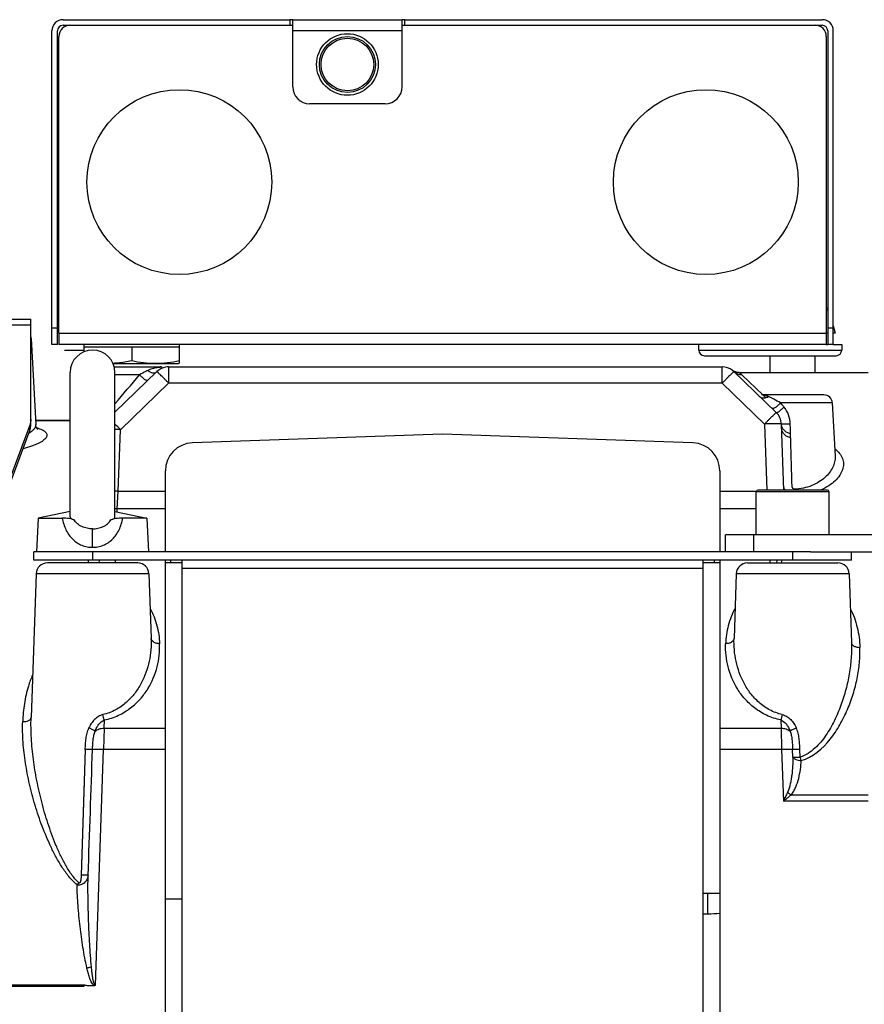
# Model space of a CAD drawing. Extents: x -849 to 1181, y 8 to 1248.
# Tile 13 of 33: x -321 to -170, y 687 to 863. Entities that reach past the tile are written whole.
import ezdxf

# ---------------------------------------------------------------- set-up
doc = ezdxf.new("R2010")
doc.units = 0
doc.header["$LTSCALE"] = 65.395
doc.layers.get('0').update_dxf_attribs({"linetype": 'CONTINUOUS'})

msp = doc.modelspace()

# ---------------------------------------------------------------- linework, layer by layer
at = {"color": 6, "linetype": 'CONTINUOUS'}
for p, q in [((-313.48, 863.04), (-272.98, 863.04)), ((-313.48, 862.04), (-312.23, 862.04)), ((-272.48, 851.04), (-272.48, 863.04)), ((-272.48, 863.04), (-252.98, 863.04)), ((-252.98, 851.04), (-252.98, 863.04)), ((-252.48, 863.04), (-177.98, 863.04)), ((-179.23, 862.04), (-177.98, 862.04)), ((-315.48, 805.04), (-315.48, 861.04)), ((-314.48, 805.04), (-314.48, 861.04)), ((-176.98, 861.04), (-176.98, 805.04)), ((-175.98, 805.04), (-175.98, 861.04)), ((-255.98, 848.04), (-269.48, 848.04)), ((-481.73, 809.54), (-319.23, 809.54)), ((-319.23, 790.73), (-319.23, 809.54)), ((-314.23, 807.04), (-314.23, 805.04)), ((-175.98, 808.35), (-175.63, 807.04)), ((-319.19, 806.14), (-318.38, 790.73)), ((-314.48, 805.04), (-315.48, 805.04)), ((-177.23, 805.04), (-314.23, 805.04)), ((-309.73, 803.75), (-309.73, 805.04)), ((-301.23, 804.64), (-301.23, 802.17)), ((-292.73, 801.69), (-292.73, 805.04)), ((-199.98, 804.04), (-199.98, 805.04)), ((-175.98, 805.04), (-176.98, 805.04)), ((-174.48, 805.04), (-174.48, 804.04)), ((-187.23, 800.04), (-187.23, 803.04)), ((-187.23, 803.04), (-175.48, 803.04)), ((-179.23, 800.04), (-179.23, 803.04)), ((-312.23, 774.27), (-312.23, 800.04)), ((-304.57, 801.64), (-292.88, 801.64)), ((-296.74, 800.2), (-304.23, 792.96)), ((-304.23, 774.27), (-304.23, 800.04)), ((-294.66, 801.04), (-195.81, 801.04)), ((-292.73, 801.69), (-292.88, 801.64)), ((-193.94, 800.39), (-194.01, 800.44)), ((-193.63, 800.22), (-193.72, 800.26)), ((-186.16, 792.89), (-193.72, 800.2)), ((-192.81, 800.04), (-169.73, 800.04)), ((-176.16, 794.62), (-175.66, 785.08)), ((-318.42, 791.54), (-312.23, 791.54)), ((-319.43, 790.64), (-329.66, 763.29)), ((-329.66, 762.32), (-319.43, 789.67)), ((-184.83, 779.04), (-185.24, 790.84)), ((-245.73, 789.04), (-290.41, 787.48)), ((-201.06, 787.48), (-245.73, 789.04)), ((-295.23, 768.04), (-295.23, 782.48)), ((-196.23, 782.48), (-196.23, 768.04)), ((-183.23, 779.04), (-183.27, 779.04)), ((-189.73, 771.04), (-189.73, 778.74)), ((-176.73, 771.04), (-176.73, 778.74)), ((-317.93, 774.04), (-318.23, 768.04)), ((-312.23, 775.22), (-317.93, 774.04)), ((-317.93, 774.04), (-313.64, 774.04)), ((-304.23, 775.22), (-298.53, 774.04)), ((-298.53, 774.04), (-302.83, 774.04)), ((-298.53, 774.04), (-298.23, 768.04)), ((-195.23, 768.04), (-195.23, 771.04)), ((-163.23, 771.04), (-195.23, 771.04)), ((-180.04, 768.04), (-163.23, 768.04)), ((-300.16, 766.04), (-316.3, 766.04)), ((-307.07, 766.54), (-307.09, 766.04)), ((-295.23, 541.04), (-295.23, 766.54)), ((-196.23, 766.54), (-196.23, 541.04)), ((-318.3, 764.11), (-319.2, 738.44)), ((-298.17, 764.11), (-297.76, 752.58)), ((-193.3, 764.11), (-193.7, 752.57)), ((-173.17, 764.11), (-172.74, 751.82)), ((-196.23, 707.04), (-199.23, 707.04)), ((-295.23, 706.04), (-292.23, 706.04))]:
    msp.add_line(p, q, dxfattribs=at)
at = {"color": 2, "linetype": 'CONTINUOUS'}
for p, q in [((-312.23, 862.04), (-272.48, 862.04)), ((-272.98, 863.04), (-272.98, 862.04)), ((-272.48, 863.04), (-272.98, 863.04)), ((-252.48, 863.04), (-252.98, 863.04)), ((-252.98, 862.04), (-179.23, 862.04)), ((-252.48, 862.04), (-252.48, 863.04)), ((-314.23, 807.04), (-314.23, 860.04)), ((-177.23, 860.04), (-177.23, 805.04)), ((-176.98, 807.04), (-177.23, 807.04)), ((-175.63, 807.04), (-175.98, 807.04)), ((-313.23, 804.04), (-309.73, 804.04)), ((-309.73, 804.64), (-292.73, 804.64)), ((-292.73, 804.04), (-292.63, 804.04)), ((-177.23, 805.04), (-176.98, 805.04)), ((-175.98, 805.04), (-174.48, 805.04)), ((-304.36, 801.04), (-296.16, 801.04)), ((-295.82, 801), (-295.82, 801)), ((-188.81, 796.04), (-188.81, 796.04)), ((-191.3, 766.04), (-175.16, 766.04)), ((-199.23, 703.39), (-198.38, 703.39)), ((-309.72, 690.63), (-478.73, 690.63)), ((-478.73, 690.45), (-309.73, 690.45)), ((-309.73, 690.54), (-309.72, 690.63)), ((-309.73, 690.45), (-309.73, 690.54))]:
    msp.add_line(p, q, dxfattribs=at)
at = {"color": 9, "linetype": 'CONTINUOUS'}
for p, q in [((-252.98, 861.04), (-272.48, 861.04)), ((-176.98, 811.17), (-177.23, 811.17)), ((-319.23, 808.47), (-481.73, 808.47)), ((-315.48, 808.04), (-314.48, 808.04)), ((-314.23, 807.04), (-177.23, 807.04)), ((-176.98, 808.04), (-175.98, 808.04)), ((-319.19, 806.14), (-319.23, 806.14)), ((-199.98, 804.04), (-174.48, 804.04)), ((-198.98, 803.04), (-187.23, 803.04)), ((-294.66, 801.04), (-294.66, 798.14)), ((-195.81, 798.14), (-195.81, 801.04)), ((-299.82, 799.62), (-304.23, 799.62)), ((-188.54, 796.04), (-192.33, 799.64)), ((-303.26, 789.83), (-294.66, 798.14)), ((-195.81, 798.14), (-294.66, 798.14)), ((-195.81, 798.14), (-188.24, 790.84)), ((-177.66, 796.04), (-188.81, 796.04)), ((-188.02, 795.54), (-188.52, 796.02)), ((-176.16, 794.62), (-185.41, 794.62)), ((-318.42, 791.47), (-312.23, 791.47)), ((-319.43, 789.67), (-319.43, 790.64)), ((-303.64, 778.86), (-303.26, 789.83)), ((-188.24, 790.84), (-187.83, 779.04)), ((-175.66, 785.08), (-175.66, 785.08)), ((-303.82, 775.69), (-303.64, 778.86)), ((-303.64, 778.86), (-295.23, 778.86)), ((-196.23, 778.86), (-189.71, 778.86)), ((-183.27, 779.04), (-189.43, 779.04)), ((-177.03, 779.04), (-183.23, 779.04)), ((-176.73, 778.74), (-189.73, 778.74)), ((-303.84, 775.13), (-303.82, 775.69)), ((-295.23, 775.69), (-303.82, 775.69)), ((-189.73, 775.69), (-196.23, 775.69)), ((-308.23, 768.83), (-308.23, 772.12)), ((-190.23, 771.04), (-190.23, 768.04)), ((-308.23, 768.04), (-308.23, 766.54)), ((-183.23, 766.54), (-183.23, 768.04)), ((-309.02, 766.54), (-309.04, 766.04)), ((-304.16, 766.04), (-304.14, 766.54)), ((-294.23, 766.04), (-294.23, 766.54)), ((-199.23, 765.04), (-292.23, 765.04)), ((-197.23, 766.54), (-197.23, 766.04)), ((-187.33, 766.54), (-187.31, 766.04)), ((-186.04, 766.54), (-186.1, 766.04)), ((-185.24, 766.04), (-185.13, 766.54)), ((-298.17, 764.11), (-318.3, 764.11)), ((-173.17, 764.11), (-193.3, 764.11)), ((-297.76, 752.58), (-297.76, 752.57)), ((-193.7, 752.57), (-193.7, 752.57)), ((-172.74, 751.82), (-172.74, 751.82)), ((-319.2, 738.44), (-319.2, 738.44)), ((-306.17, 736.52), (-306.12, 738)), ((-185.35, 738), (-185.3, 736.52)), ((-306.17, 736.52), (-306.26, 732.72)), ((-306.17, 736.52), (-295.23, 736.52)), ((-196.23, 736.52), (-185.3, 736.52)), ((-185.3, 736.52), (-185.21, 732.72)), ((-309.53, 732.73), (-310.25, 710.29)), ((-309.53, 732.73), (-309.66, 728.93)), ((-307.73, 690.63), (-306.26, 732.72)), ((-295.23, 732.72), (-306.26, 732.72)), ((-185.21, 732.72), (-196.23, 732.72)), ((-185.21, 732.72), (-184.89, 723.51)), ((-183.19, 731.36), (-183.24, 732.73)), ((-181.89, 731.37), (-181.94, 732.73)), ((-309.66, 728.93), (-309.9, 721.4)), ((-169.73, 724.58), (-183.53, 724.58)), ((-169.73, 723.51), (-184.89, 723.51)), ((-198.38, 703.39), (-198.38, 707.04))]:
    msp.add_line(p, q, dxfattribs=at)
at = {"color": 7, "linetype": 'CONTINUOUS'}
for p, q in [((-318.73, 766.54), (-318.73, 768.04)), ((-180.04, 768.04), (-318.73, 768.04)), ((-172.73, 766.54), (-172.73, 768.04)), ((-172.73, 766.54), (-318.73, 766.54)), ((-292.23, 766.04), (-295.23, 766.04)), ((-292.23, 666.31), (-292.23, 766.54)), ((-199.23, 666.31), (-199.23, 766.54)), ((-196.23, 766.04), (-199.23, 766.04))]:
    msp.add_line(p, q, dxfattribs=at)
at = {"color": 6, "linetype": 'CONTINUOUS'}
for points in [[(-193.72, 800.26), (-193.8, 800.3), (-193.87, 800.35), (-193.94, 800.39)], [(-192.81, 800.04), (-192.86, 800.04), (-192.96, 800.05), (-193.07, 800.06), (-193.17, 800.07), (-193.27, 800.09), (-193.37, 800.12), (-193.46, 800.15), (-193.55, 800.18), (-193.63, 800.22)], [(-318.03, 789.92), (-318.03, 789.92), (-318.02, 789.92), (-318.03, 789.92), (-318.04, 789.93), (-318.06, 789.95), (-318.08, 789.97), (-318.11, 790.01), (-318.14, 790.05), (-318.18, 790.1), (-318.22, 790.16), (-318.25, 790.24), (-318.29, 790.32), (-318.33, 790.42), (-318.35, 790.53), (-318.37, 790.64), (-318.38, 790.73)]]:
    msp.add_lwpolyline(points, dxfattribs=at)
at = {"color": 9, "linetype": 'CONTINUOUS'}
msp.add_lwpolyline([(-309.9, 721.4), (-310.14, 713.97), (-310.25, 710.29)], dxfattribs=at)
at = {"color": 2, "linetype": 'CONTINUOUS'}
msp.add_circle((-262.73, 855.04), 5.5, dxfattribs=at)
at = {"color": 6, "linetype": 'CONTINUOUS'}
for centre, radius in [((-262.73, 855.04), 5), ((-292.73, 834.04), 16.5), ((-198.73, 834.04), 16.5)]:
    msp.add_circle(centre, radius, dxfattribs=at)
at = {"color": 9, "linetype": 'CONTINUOUS'}
msp.add_circle((-262.73, 855.04), 4.7, dxfattribs=at)
at = {"color": 6, "linetype": 'CONTINUOUS'}
for centre, radius, start, end in [((-313.48, 861.04), 2, 90, 180), ((-313.48, 861.04), 1, 90, 180), ((-177.98, 861.04), 2, 0, 90), ((-177.98, 861.04), 1, 0, 90), ((-269.48, 851.04), 3, 180, 270), ((-255.98, 851.04), 3, 270, 360), ((-177.22, 811.04), 0.5, 61.3793, 90), ((-321.18, 806.04), 2, 3, 12.7509), ((-308.23, 800.04), 4, 0, 180), ((-198.98, 804.04), 1, 180, 270), ((-175.48, 804.04), 1, 270, 360), ((-296.16, 799.54), 1.5, 77.0223, 90), ((-294.66, 798.04), 3, 90, 100.589), ((-195.81, 798.04), 3, 53.127, 90), ((-195.81, 798.04), 3, 46, 51.5842), ((-177.66, 794.54), 1.5, 3, 90), ((-188.24, 790.74), 3, 2, 46), ((-290.23, 782.48), 5, 92, 180), ((-201.23, 782.48), 5, 0, 88), ((-189.43, 778.74), 0.3, 90, 180), ((-177.03, 778.74), 0.3, 0, 90), ((-316.3, 764.04), 2, 90, 178), ((-300.16, 764.04), 2, 2, 90), ((-191.3, 764.04), 2, 90, 178), ((-175.16, 764.04), 2, 2, 90)]:
    msp.add_arc(centre, radius, start, end, dxfattribs=at)
at = {"color": 2, "linetype": 'CONTINUOUS'}
for centre, radius, start, end in [((-312.23, 860.04), 2, 90, 180), ((-179.23, 860.04), 2, 0, 90), ((-294.66, 798.04), 3, 100.589, 134), ((-147.82, 780.28), 35.11, 181.7866, 182.0314), ((-198.38, 730.83), 27.44, 270.001, 274.4954)]:
    msp.add_arc(centre, radius, start, end, dxfattribs=at)
at = {"color": 9, "linetype": 'CONTINUOUS'}
for centre, radius, start, end in [((-195.81, 798.04), 3, 51.5842, 53.127), ((-192.35, 801.62), 1.98, 226.0302, 270.4244), ((-1105.52, 1486.2), 1058.56, 319.19695, 319.56366), ((-378.91, 716.78), 105.17, 44.0024, 44.7596), ((-306.16, 706.95), 82.94, 87.9995, 88.6715), ((-306.58, 694.87), 84.04, 87.9998, 88.4014), ((-303.91, 771.23), 4.46, 88.8943, 94.1834), ((-317.11, 713.97), 8.17, 318.4413, 321.7891)]:
    msp.add_arc(centre, radius, start, end, dxfattribs=at)
at = {"color": 2, "linetype": 'CONTINUOUS'}
msp.add_ellipse((-181.71, 731.42), major_axis=(1.5, 0.05), ratio=0.030853, start_param=-2.984075, end_param=-1.691856, dxfattribs=at)
at = {"color": 6, "linetype": 'CONTINUOUS'}
for points, knots in [([(-304.6, 801.72), (-304.32, 801.73), (-303.19, 801.81), (-302.07, 802), (-301.23, 802.17)], [0, 0, 0, 0, 0.249627, 1, 1, 1, 1]), ([(-301.23, 802.17), (-300.53, 802.03), (-299.12, 801.78), (-296.98, 801.65), (-294.84, 801.78), (-293.43, 802.03), (-292.73, 802.17)], [0, 0, 0, 0, 0.250385, 0.5, 0.749615, 1, 1, 1, 1]), ([(-319.23, 791.69), (-319.23, 791.51), (-319.27, 791.15), (-319.36, 790.81), (-319.43, 790.64)], [0, 0, 0, 0, 0.49668, 1, 1, 1, 1]), ([(-319.43, 789.67), (-319.36, 789.84), (-319.27, 790.19), (-319.23, 790.55), (-319.23, 790.73)], [0, 0, 0, 0, 0.50332, 1, 1, 1, 1]), ([(-311.53, 773.74), (-311.67, 773.78), (-311.96, 773.87), (-312.45, 773.96), (-313.01, 774.03), (-313.42, 774.04), (-313.64, 774.04)], [0, 0, 0, 0, 0.201246, 0.428027, 0.692416, 1, 1, 1, 1]), ([(-312.23, 774.27), (-312.23, 774.22), (-312.2, 774.11), (-312.06, 773.97), (-311.83, 773.84), (-311.64, 773.78), (-311.53, 773.74)], [0, 0, 0, 0, 0.158561, 0.357315, 0.630643, 1, 1, 1, 1]), ([(-304.94, 773.74), (-304.83, 773.78), (-304.64, 773.84), (-304.41, 773.97), (-304.27, 774.11), (-304.23, 774.22), (-304.23, 774.27)], [0, 0, 0, 0, 0.369357, 0.642685, 0.841439, 1, 1, 1, 1]), ([(-302.83, 774.04), (-303.04, 774.04), (-303.45, 774.03), (-304.02, 773.96), (-304.51, 773.87), (-304.8, 773.78), (-304.94, 773.74)], [0, 0, 0, 0, 0.307584, 0.571973, 0.798754, 1, 1, 1, 1]), ([(-307.98, 690.54), (-308.05, 690.54), (-308.2, 690.54), (-308.42, 690.54), (-308.64, 690.54), (-308.85, 690.52), (-309.07, 690.52), (-309.29, 690.55), (-309.51, 690.61), (-309.65, 690.63), (-309.72, 690.63)], [0, 0, 0, 0, 0.125019, 0.250048, 0.375058, 0.500079, 0.625121, 0.750075, 0.875101, 1, 1, 1, 1]), ([(-307.73, 690.63), (-307.76, 690.59), (-307.84, 690.55), (-307.93, 690.54), (-307.98, 690.54)], [0, 0, 0, 0, 0.498702, 1, 1, 1, 1])]:
    msp.add_open_spline(points, degree=3, knots=knots, dxfattribs=at)
at = {"color": 9, "linetype": 'CONTINUOUS'}
for points, knots in [([(-298.38, 800.41), (-298.5, 800.35), (-298.98, 800.1), (-299.46, 799.83), (-299.82, 799.62)], [0, 0, 0, 0, 0.229995, 1, 1, 1, 1]), ([(-294.66, 798.14), (-294.79, 798.28), (-295.05, 798.55), (-295.43, 798.94), (-295.78, 799.29), (-296.05, 799.56), (-296.24, 799.75), (-296.37, 799.87), (-296.47, 799.97), (-296.56, 800.05), (-296.63, 800.12), (-296.68, 800.16), (-296.71, 800.18), (-296.72, 800.19), (-296.73, 800.2), (-296.74, 800.2), (-296.74, 800.2)], [0, 0, 0, 0, 0.196161, 0.38407, 0.556739, 0.707749, 0.773341, 0.83149, 0.881657, 0.923377, 0.95627, 0.980045, 0.988453, 0.994531, 0.998307, 1, 1, 1, 1]), ([(-193.72, 800.2), (-193.72, 800.2), (-193.73, 800.2), (-193.74, 800.19), (-193.75, 800.18), (-193.78, 800.16), (-193.83, 800.12), (-193.9, 800.05), (-193.99, 799.97), (-194.1, 799.87), (-194.22, 799.75), (-194.41, 799.56), (-194.68, 799.29), (-195.03, 798.94), (-195.41, 798.55), (-195.67, 798.28), (-195.81, 798.14)], [0, 0, 0, 0, 0.001693, 0.005469, 0.011547, 0.019955, 0.04373, 0.076623, 0.118343, 0.16851, 0.226659, 0.292251, 0.443261, 0.61593, 0.803839, 1, 1, 1, 1]), ([(-192.33, 799.64), (-192.37, 799.67), (-192.43, 799.73), (-192.52, 799.81), (-192.6, 799.88), (-192.67, 799.94), (-192.72, 799.98), (-192.75, 800), (-192.77, 800.01), (-192.79, 800.02), (-192.8, 800.03), (-192.8, 800.04), (-192.8, 800.04), (-192.81, 800.04), (-192.81, 800.04)], [0, 0, 0, 0, 0.22142, 0.419115, 0.59105, 0.735102, 0.849266, 0.89472, 0.932233, 0.961663, 0.982864, 0.990334, 0.995692, 1, 1, 1, 1]), ([(-298.38, 798.62), (-298.39, 798.6), (-298.44, 798.59), (-298.5, 798.59), (-298.6, 798.62), (-298.75, 798.69), (-298.94, 798.82), (-299.17, 798.98), (-299.4, 799.18), (-299.62, 799.4), (-299.76, 799.55), (-299.82, 799.62)], [0, 0, 0, 0, 0.040966, 0.069758, 0.106174, 0.20456, 0.336172, 0.493668, 0.665153, 0.8376, 1, 1, 1, 1]), ([(-185.41, 794.62), (-185.79, 794.84), (-186.5, 795.24), (-187.22, 795.59), (-187.56, 795.73)], [0, 0, 0, 0, 0.554761, 1, 1, 1, 1]), ([(-183.66, 790.81), (-183.67, 791.37), (-183.88, 792.48), (-184.43, 793.47), (-184.79, 793.89)], [0, 0, 0, 0, 0.501823, 1, 1, 1, 1]), ([(-188.24, 790.84), (-188.11, 790.98), (-187.85, 791.25), (-187.47, 791.63), (-187.12, 791.99), (-186.85, 792.26), (-186.66, 792.45), (-186.53, 792.56), (-186.43, 792.66), (-186.34, 792.75), (-186.27, 792.81), (-186.22, 792.85), (-186.19, 792.88), (-186.18, 792.89), (-186.17, 792.89), (-186.16, 792.89), (-186.16, 792.89)], [0, 0, 0, 0, 0.196161, 0.384069, 0.556738, 0.707747, 0.77334, 0.831489, 0.881655, 0.923376, 0.956269, 0.980044, 0.988452, 0.994531, 0.998307, 1, 1, 1, 1]), ([(-318.22, 790.18), (-318.04, 790.13), (-317.71, 790.02), (-317.26, 789.84), (-316.9, 789.63), (-316.62, 789.42), (-316.44, 789.18), (-316.37, 788.92), (-316.4, 788.65), (-316.53, 788.38), (-316.76, 788.12), (-317.07, 787.86), (-317.47, 787.59), (-317.95, 787.34), (-318.52, 787.09), (-319.41, 786.76), (-320.13, 786.56), (-320.64, 786.44)], [0, 0, 0, 0, 0.074898, 0.139662, 0.194461, 0.24005, 0.278145, 0.311879, 0.345674, 0.383825, 0.429205, 0.483311, 0.546765, 0.619696, 0.701929, 0.793097, 1, 1, 1, 1]), ([(-318.38, 790.73), (-318.37, 790.6), (-318.43, 790.31), (-318.68, 789.91), (-319.09, 789.52), (-319.43, 789.28), (-319.62, 789.17)], [0, 0, 0, 0, 0.186742, 0.406842, 0.675968, 1, 1, 1, 1]), ([(-185.24, 790.84), (-185.24, 790.84), (-185.25, 790.85), (-185.27, 790.85), (-185.31, 790.86), (-185.38, 790.87), (-185.48, 790.87), (-185.61, 790.88), (-185.76, 790.88), (-185.93, 790.88), (-186.21, 790.88), (-186.6, 790.88), (-187.11, 790.87), (-187.67, 790.86), (-188.05, 790.85), (-188.24, 790.84)], [0, 0, 0, 0, 0.002088, 0.006071, 0.020822, 0.04483, 0.077956, 0.119913, 0.170312, 0.228679, 0.294457, 0.445664, 0.618155, 0.805324, 1, 1, 1, 1]), ([(-183.61, 789.11), (-183.83, 789.15), (-184.26, 789.29), (-184.8, 789.69), (-185.15, 790.24), (-185.24, 790.65), (-185.24, 790.84)], [0, 0, 0, 0, 0.258901, 0.521813, 0.772173, 1, 1, 1, 1]), ([(-175.73, 786.44), (-175.41, 786.2), (-174.97, 785.79), (-174.54, 785.16), (-174.32, 784.69), (-174.19, 784.2), (-174.14, 783.69), (-174.19, 783.19), (-174.37, 782.49), (-174.82, 781.61), (-175.67, 780.64), (-176.83, 779.74), (-177.74, 779.26), (-178.24, 779.04)], [0, 0, 0, 0, 0.123681, 0.179459, 0.232397, 0.283656, 0.334458, 0.385981, 0.439275, 0.554235, 0.68457, 0.83288, 1, 1, 1, 1]), ([(-175.66, 785.08), (-175.64, 784.75), (-175.7, 784.08), (-176.05, 783.1), (-176.64, 782.14), (-177.47, 781.24), (-178.55, 780.44), (-179.84, 779.79), (-181.32, 779.34), (-182.38, 779.21), (-182.91, 779.19)], [0, 0, 0, 0, 0.094438, 0.194298, 0.302467, 0.420805, 0.550364, 0.691288, 0.842303, 1, 1, 1, 1]), ([(-313.64, 774.04), (-313.51, 773.32), (-313.19, 772.26), (-312.47, 771.02), (-311.8, 770.24), (-311.02, 769.62), (-310.14, 769.17), (-309.2, 768.89), (-308.56, 768.83), (-308.23, 768.83)], [0, 0, 0, 0, 0.269246, 0.398008, 0.522404, 0.643579, 0.762941, 0.881565, 1, 1, 1, 1]), ([(-308.23, 772.12), (-308.56, 772.12), (-309.21, 772.19), (-310.13, 772.48), (-310.95, 772.99), (-311.36, 773.47), (-311.53, 773.74)], [0, 0, 0, 0, 0.255261, 0.506042, 0.752284, 1, 1, 1, 1]), ([(-308.23, 768.83), (-307.91, 768.83), (-307.26, 768.89), (-306.32, 769.17), (-305.45, 769.62), (-304.66, 770.24), (-304, 771.02), (-303.28, 772.26), (-302.96, 773.32), (-302.83, 774.04)], [0, 0, 0, 0, 0.118435, 0.237059, 0.356421, 0.477596, 0.601992, 0.730754, 1, 1, 1, 1]), ([(-308.23, 772.12), (-307.91, 772.12), (-307.26, 772.19), (-306.34, 772.48), (-305.52, 772.99), (-305.1, 773.47), (-304.94, 773.74)], [0, 0, 0, 0, 0.255261, 0.506041, 0.752284, 1, 1, 1, 1]), ([(-297.95, 757.93), (-297.68, 757.44), (-297.22, 756.43), (-296.54, 754.34), (-296.3, 752.7), (-296.26, 751.62)], [0, 0, 0, 0, 0.255856, 0.506877, 1, 1, 1, 1]), ([(-193.52, 757.93), (-194.04, 756.96), (-194.85, 754.89), (-195.17, 752.7), (-195.2, 751.62)], [0, 0, 0, 0, 0.506432, 1, 1, 1, 1]), ([(-172.95, 757.84), (-172.39, 756.8), (-171.57, 754.53), (-171.28, 752.16), (-171.24, 750.96)], [0, 0, 0, 0, 0.49826, 1, 1, 1, 1]), ([(-297.76, 752.57), (-297.72, 751.21), (-297.95, 748.42), (-299.13, 745.1), (-300.67, 742.69), (-302.2, 741.05), (-304.1, 739.7), (-305.59, 739.13), (-306.37, 738.95)], [0, 0, 0, 0, 0.23653, 0.476852, 0.600776, 0.728526, 0.861409, 1, 1, 1, 1]), ([(-296.26, 751.62), (-296.47, 751.62), (-296.86, 751.66), (-297.36, 751.88), (-297.68, 752.21), (-297.76, 752.46), (-297.76, 752.57)], [0, 0, 0, 0, 0.315847, 0.601937, 0.827224, 1, 1, 1, 1]), ([(-193.7, 752.57), (-193.71, 752.46), (-193.79, 752.21), (-194.11, 751.88), (-194.61, 751.66), (-195, 751.62), (-195.2, 751.62)], [0, 0, 0, 0, 0.172776, 0.398063, 0.684153, 1, 1, 1, 1]), ([(-185.1, 738.96), (-185.88, 739.13), (-187.37, 739.7), (-189.27, 741.05), (-190.79, 742.69), (-192.33, 745.1), (-193.51, 748.42), (-193.75, 751.21), (-193.7, 752.57)], [0, 0, 0, 0, 0.138588, 0.271469, 0.399218, 0.523142, 0.763467, 1, 1, 1, 1]), ([(-306.12, 738), (-305.24, 738.18), (-303.58, 738.73), (-301.42, 740.05), (-299.67, 741.69), (-297.9, 744.08), (-296.51, 747.41), (-296.22, 750.24), (-296.26, 751.62)], [0, 0, 0, 0, 0.146509, 0.284547, 0.414547, 0.538238, 0.772786, 1, 1, 1, 1]), ([(-185.35, 738), (-186.23, 738.18), (-187.88, 738.73), (-190.05, 740.05), (-191.79, 741.69), (-193.56, 744.08), (-194.96, 747.41), (-195.25, 750.24), (-195.2, 751.62)], [0, 0, 0, 0, 0.146495, 0.284523, 0.41452, 0.538215, 0.772775, 1, 1, 1, 1]), ([(-172.74, 751.82), (-172.7, 750.89), (-172.75, 749.02), (-173.09, 746.22), (-173.7, 743.4), (-174.58, 740.6), (-175.54, 738.32), (-176.48, 736.55), (-177.28, 735.26), (-178.19, 734.04), (-179.24, 732.92), (-180.46, 731.97), (-181.4, 731.52), (-181.89, 731.37)], [0, 0, 0, 0, 0.117744, 0.237768, 0.360058, 0.484501, 0.610931, 0.674861, 0.739216, 0.803965, 0.869067, 0.934451, 1, 1, 1, 1]), ([(-181.71, 730.76), (-179.64, 731.3), (-177.45, 733.25), (-175.6, 735.81), (-174.79, 737.13), (-174.07, 738.48), (-173.24, 740.29), (-172.39, 742.59), (-171.68, 745.39), (-171.26, 748.19), (-171.21, 750.05), (-171.24, 750.96)], [0, 0, 0, 0, 0.267941, 0.333232, 0.397649, 0.46125, 0.524068, 0.647386, 0.767735, 0.885201, 1, 1, 1, 1]), ([(-172.74, 751.82), (-172.73, 751.76), (-172.71, 751.65), (-172.62, 751.48), (-172.48, 751.32), (-172.21, 751.14), (-171.78, 750.99), (-171.42, 750.96), (-171.24, 750.96)], [0, 0, 0, 0, 0.087686, 0.18541, 0.297085, 0.42365, 0.708866, 1, 1, 1, 1]), ([(-318.93, 746.03), (-319.23, 745.38), (-319.85, 743.72), (-320.47, 740.92), (-320.66, 738.78), (-320.7, 737.7)], [0, 0, 0, 0, 0.247707, 0.620974, 1, 1, 1, 1]), ([(-320.7, 737.7), (-320.51, 737.69), (-320.15, 737.72), (-319.73, 737.84), (-319.46, 738.01), (-319.31, 738.14), (-319.22, 738.29), (-319.2, 738.39), (-319.2, 738.44)], [0, 0, 0, 0, 0.302272, 0.594177, 0.720233, 0.828309, 0.919805, 1, 1, 1, 1]), ([(-310.68, 708.91), (-310.93, 709.14), (-311.39, 709.63), (-312.21, 710.7), (-313.1, 712.13), (-314.02, 713.93), (-314.83, 715.78), (-315.56, 717.65), (-316.42, 720.16), (-317.34, 723.33), (-318.21, 727.14), (-318.84, 730.94), (-319.2, 734.7), (-319.24, 737.21), (-319.2, 738.44)], [0, 0, 0, 0, 0.032133, 0.064377, 0.128964, 0.193531, 0.257937, 0.322101, 0.385966, 0.51261, 0.637582, 0.76062, 0.881487, 1, 1, 1, 1]), ([(-306.37, 738.95), (-306.66, 738.89), (-307.21, 738.65), (-307.91, 738.09), (-308.47, 737.38), (-308.76, 736.86), (-308.88, 736.59)], [0, 0, 0, 0, 0.24796, 0.498043, 0.748899, 1, 1, 1, 1]), ([(-306.12, 738), (-306.17, 738.15), (-306.26, 738.47), (-306.34, 738.79), (-306.37, 738.95)], [0, 0, 0, 0, 0.487098, 1, 1, 1, 1]), ([(-185.1, 738.96), (-185.13, 738.79), (-185.21, 738.47), (-185.3, 738.15), (-185.35, 738)], [0, 0, 0, 0, 0.512895, 1, 1, 1, 1]), ([(-185.1, 738.96), (-184.81, 738.89), (-184.26, 738.65), (-183.56, 738.09), (-183, 737.38), (-182.71, 736.86), (-182.59, 736.59)], [0, 0, 0, 0, 0.247977, 0.498051, 0.748906, 1, 1, 1, 1]), ([(-310.99, 708.55), (-311.26, 708.77), (-311.77, 709.24), (-312.69, 710.28), (-313.69, 711.69), (-314.73, 713.46), (-315.95, 715.88), (-317.25, 718.98), (-318.52, 722.74), (-319.52, 726.52), (-320.25, 730.28), (-320.68, 734), (-320.74, 736.48), (-320.7, 737.7)], [0, 0, 0, 0, 0.033345, 0.066523, 0.132427, 0.197846, 0.262801, 0.391276, 0.51777, 0.64208, 0.763993, 0.883327, 1, 1, 1, 1]), ([(-307.77, 736.01), (-307.69, 736.23), (-307.5, 736.66), (-307.03, 737.4), (-306.51, 737.86), (-306.12, 738)], [0, 0, 0, 0, 0.26608, 0.524574, 1, 1, 1, 1]), ([(-185.35, 738), (-184.96, 737.86), (-184.44, 737.4), (-183.97, 736.66), (-183.78, 736.23), (-183.7, 736.01)], [0, 0, 0, 0, 0.475468, 0.733967, 1, 1, 1, 1]), ([(-309.53, 732.73), (-309.52, 733.06), (-309.49, 733.72), (-309.4, 734.7), (-309.23, 735.66), (-309.02, 736.29), (-308.88, 736.59)], [0, 0, 0, 0, 0.250057, 0.500122, 0.750136, 1, 1, 1, 1]), ([(-307.77, 736.01), (-307.83, 736.05), (-308.2, 736.24), (-308.57, 736.43), (-308.88, 736.59)], [0, 0, 0, 0, 0.168858, 1, 1, 1, 1]), ([(-308.23, 732.73), (-308.22, 733.03), (-308.19, 733.61), (-308.13, 734.47), (-308.01, 735.28), (-307.86, 735.78), (-307.77, 736.01)], [0, 0, 0, 0, 0.269986, 0.529676, 0.773387, 1, 1, 1, 1]), ([(-307.77, 736.01), (-307.57, 736.19), (-307.04, 736.45), (-306.47, 736.53), (-306.17, 736.52)], [0, 0, 0, 0, 0.470187, 1, 1, 1, 1]), ([(-185.3, 736.52), (-185, 736.53), (-184.43, 736.45), (-183.9, 736.19), (-183.7, 736.01)], [0, 0, 0, 0, 0.529803, 1, 1, 1, 1]), ([(-182.59, 736.59), (-182.7, 736.53), (-183.07, 736.34), (-183.44, 736.15), (-183.7, 736.01)], [0, 0, 0, 0, 0.304178, 1, 1, 1, 1]), ([(-183.7, 736.01), (-183.61, 735.78), (-183.46, 735.28), (-183.34, 734.47), (-183.28, 733.61), (-183.25, 733.03), (-183.24, 732.73)], [0, 0, 0, 0, 0.226617, 0.470328, 0.730017, 1, 1, 1, 1]), ([(-181.94, 732.73), (-181.95, 733.06), (-181.98, 733.72), (-182.07, 734.7), (-182.24, 735.66), (-182.45, 736.29), (-182.59, 736.59)], [0, 0, 0, 0, 0.250057, 0.500122, 0.750136, 1, 1, 1, 1]), ([(-308.23, 732.73), (-308.25, 732.72), (-308.3, 732.72), (-308.39, 732.72), (-308.52, 732.71), (-308.75, 732.72), (-309.1, 732.72), (-309.38, 732.73), (-309.53, 732.73)], [0, 0, 0, 0, 0.041844, 0.11259, 0.212776, 0.339588, 0.653415, 1, 1, 1, 1]), ([(-306.26, 732.72), (-306.49, 732.72), (-306.82, 732.73), (-307.25, 732.74), (-307.54, 732.74), (-307.78, 732.74), (-307.98, 732.74), (-308.12, 732.74), (-308.2, 732.73), (-308.23, 732.73)], [0, 0, 0, 0, 0.349827, 0.511097, 0.656507, 0.781561, 0.882399, 0.955934, 1, 1, 1, 1]), ([(-183.24, 732.73), (-183.27, 732.73), (-183.35, 732.74), (-183.49, 732.74), (-183.69, 732.74), (-183.93, 732.74), (-184.22, 732.74), (-184.65, 732.73), (-184.98, 732.72), (-185.21, 732.72)], [0, 0, 0, 0, 0.044076, 0.117614, 0.21845, 0.343499, 0.488906, 0.650177, 1, 1, 1, 1]), ([(-181.94, 732.73), (-182.09, 732.73), (-182.37, 732.72), (-182.72, 732.72), (-182.95, 732.71), (-183.08, 732.72), (-183.17, 732.72), (-183.22, 732.72), (-183.24, 732.73)], [0, 0, 0, 0, 0.346559, 0.660381, 0.787198, 0.887391, 0.958146, 1, 1, 1, 1]), ([(-183.19, 731.36), (-183.2, 730.83), (-183.23, 729.75), (-183.35, 728.41), (-183.51, 727.35), (-183.66, 726.57), (-183.85, 725.81), (-184.03, 725.33), (-184.14, 725.1)], [0, 0, 0, 0, 0.253509, 0.506652, 0.632587, 0.757552, 0.880688, 1, 1, 1, 1]), ([(-183.53, 724.58), (-183.35, 724.79), (-183.03, 725.26), (-182.55, 726.25), (-182.13, 727.56), (-181.83, 729.15), (-181.73, 730.23), (-181.71, 730.76)], [0, 0, 0, 0, 0.128484, 0.255452, 0.506246, 0.754256, 1, 1, 1, 1]), ([(-310.25, 710.29), (-310.26, 710.22), (-310.26, 710.09), (-310.28, 709.89), (-310.3, 709.69), (-310.32, 709.52), (-310.34, 709.39), (-310.36, 709.29), (-310.39, 709.19), (-310.42, 709.1), (-310.45, 709.02), (-310.48, 708.96), (-310.51, 708.92), (-310.55, 708.88), (-310.61, 708.86), (-310.66, 708.89), (-310.68, 708.91)], [0, 0, 0, 0, 0.125489, 0.250992, 0.376506, 0.50203, 0.564798, 0.627565, 0.690327, 0.753072, 0.815758, 0.847073, 0.878313, 0.90935, 0.939928, 1, 1, 1, 1]), ([(-309.02, 710.28), (-309.04, 710.28), (-309.08, 710.28), (-309.16, 710.28), (-309.28, 710.27), (-309.51, 710.27), (-309.83, 710.28), (-310.11, 710.29), (-310.25, 710.29)], [0, 0, 0, 0, 0.037986, 0.10571, 0.203839, 0.329706, 0.64556, 1, 1, 1, 1]), ([(-309.02, 710.28), (-309.05, 710.05), (-309.16, 709.59), (-309.49, 709.08), (-309.86, 708.76), (-310.2, 708.58), (-310.59, 708.5), (-310.86, 708.52), (-310.99, 708.55)], [0, 0, 0, 0, 0.23639, 0.4767, 0.601299, 0.730037, 0.8633, 1, 1, 1, 1]), ([(-309.23, 693.68), (-309.38, 694.3), (-309.63, 695.53), (-310.06, 698.01), (-310.49, 701.12), (-310.84, 704.83), (-310.97, 707.31), (-310.99, 708.55)], [0, 0, 0, 0, 0.126493, 0.252632, 0.503694, 0.752913, 1, 1, 1, 1]), ([(-308.42, 693.89), (-308.49, 694.57), (-308.6, 695.94), (-308.78, 698.67), (-308.94, 702.1), (-309.05, 706.19), (-309.05, 708.92), (-309.02, 710.28)], [0, 0, 0, 0, 0.125106, 0.250459, 0.501099, 0.751104, 1, 1, 1, 1]), ([(-308.42, 693.89), (-308.48, 693.88), (-308.75, 693.8), (-309.02, 693.73), (-309.23, 693.68)], [0, 0, 0, 0, 0.231571, 1, 1, 1, 1]), ([(-307.98, 690.54), (-308.04, 690.58), (-308.14, 690.68), (-308.31, 690.91), (-308.47, 691.23), (-308.64, 691.63), (-308.83, 692.17), (-309.03, 692.85), (-309.16, 693.41), (-309.23, 693.68)], [0, 0, 0, 0, 0.062661, 0.125333, 0.250506, 0.375619, 0.500652, 0.750467, 1, 1, 1, 1]), ([(-307.73, 690.63), (-307.79, 690.62), (-307.87, 690.73), (-307.93, 690.85), (-307.97, 690.99), (-308.02, 691.16), (-308.09, 691.44), (-308.16, 691.78), (-308.22, 692.2), (-308.28, 692.63), (-308.33, 693.05), (-308.38, 693.47), (-308.41, 693.75), (-308.42, 693.89)], [0, 0, 0, 0, 0.059888, 0.091244, 0.122603, 0.185307, 0.248009, 0.37339, 0.498753, 0.624097, 0.749419, 0.87472, 1, 1, 1, 1])]:
    msp.add_open_spline(points, degree=3, knots=knots, dxfattribs=at)
at = {"color": 2, "linetype": 'CONTINUOUS'}
for points, knots in [([(-295.82, 801), (-295.84, 801), (-295.91, 800.99), (-296.05, 800.98), (-296.27, 800.96), (-296.72, 800.91), (-297.26, 800.81), (-297.78, 800.66), (-298.12, 800.53), (-298.3, 800.45), (-298.38, 800.41)], [0, 0, 0, 0, 0.02132, 0.075015, 0.159886, 0.274582, 0.586185, 0.780344, 0.886886, 1, 1, 1, 1]), ([(-298.38, 800.41), (-298.26, 800.3), (-297.99, 800.12), (-297.6, 799.99), (-297.29, 799.97), (-297.02, 800.01), (-296.83, 800.11), (-296.74, 800.2)], [0, 0, 0, 0, 0.268723, 0.540416, 0.668354, 0.787742, 1, 1, 1, 1]), ([(-189.21, 795.84), (-189.1, 795.74), (-188.85, 795.57), (-188.4, 795.48), (-187.95, 795.53), (-187.68, 795.65), (-187.56, 795.73)], [0, 0, 0, 0, 0.246016, 0.502189, 0.758073, 1, 1, 1, 1]), ([(-187.56, 795.73), (-187.66, 795.77), (-187.84, 795.84), (-188.1, 795.92), (-188.32, 795.98), (-188.47, 796.01), (-188.58, 796.02), (-188.64, 796.03), (-188.69, 796.04), (-188.73, 796.04), (-188.84, 796.04), (-188.81, 796.04)], [0, 0, 0, 0, 0.250938, 0.460573, 0.631778, 0.767328, 0.822645, 0.870019, 0.909674, 0.941897, 1, 1, 1, 1]), ([(-185.41, 794.62), (-185.47, 794.54), (-185.61, 794.39), (-185.84, 794.18), (-186.07, 793.97), (-186.31, 793.8), (-186.49, 793.69), (-186.62, 793.63), (-186.74, 793.59), (-186.86, 793.57), (-186.91, 793.62)], [0, 0, 0, 0, 0.159685, 0.330396, 0.501191, 0.658913, 0.791463, 0.845749, 0.891556, 1, 1, 1, 1]), ([(-186.16, 792.89), (-186.14, 792.88), (-186.1, 792.87), (-186.05, 792.88), (-185.96, 792.91), (-185.82, 792.98), (-185.64, 793.11), (-185.43, 793.28), (-185.14, 793.54), (-184.92, 793.75), (-184.79, 793.89)], [0, 0, 0, 0, 0.036182, 0.063293, 0.098456, 0.195291, 0.326326, 0.484282, 0.657512, 1, 1, 1, 1]), ([(-184.79, 793.89), (-184.84, 793.95), (-185.05, 794.2), (-185.25, 794.44), (-185.41, 794.62)], [0, 0, 0, 0, 0.251232, 1, 1, 1, 1]), ([(-183.66, 790.81), (-183.75, 790.81), (-183.95, 790.8), (-184.24, 790.8), (-184.51, 790.79), (-184.76, 790.8), (-184.97, 790.8), (-185.1, 790.81), (-185.18, 790.82), (-185.21, 790.82), (-185.23, 790.83), (-185.24, 790.84), (-185.24, 790.84)], [0, 0, 0, 0, 0.179366, 0.364316, 0.543582, 0.703992, 0.834164, 0.926916, 0.958413, 0.980457, 0.993821, 1, 1, 1, 1]), ([(-183.59, 788.39), (-183.81, 788.43), (-184.24, 788.58), (-184.77, 788.99), (-185.12, 789.54), (-185.21, 789.97), (-185.22, 790.18)], [0, 0, 0, 0, 0.25649, 0.508443, 0.755607, 1, 1, 1, 1]), ([(-184.86, 779.82), (-184.86, 779.69), (-184.81, 779.41), (-184.71, 779.16), (-184.64, 779.04)], [0, 0, 0, 0, 0.497933, 1, 1, 1, 1]), ([(-183.23, 779.4), (-183.25, 779.43), (-183.29, 779.51), (-183.33, 779.64), (-183.34, 779.75), (-183.34, 779.8)], [0, 0, 0, 0, 0.250141, 0.625023, 1, 1, 1, 1]), ([(-182.91, 779.19), (-182.98, 779.19), (-183.12, 779.24), (-183.2, 779.34), (-183.23, 779.4)], [0, 0, 0, 0, 0.49726, 1, 1, 1, 1]), ([(-183.19, 731.36), (-183.16, 731.28), (-183.06, 731.16), (-182.87, 731.03), (-182.6, 730.91), (-182.21, 730.8), (-181.88, 730.77), (-181.71, 730.76)], [0, 0, 0, 0, 0.164317, 0.274383, 0.402421, 0.696408, 1, 1, 1, 1]), ([(-181.71, 730.76), (-181.76, 730.91), (-181.82, 731.12), (-181.88, 731.32), (-181.89, 731.37)], [0, 0, 0, 0, 0.754952, 1, 1, 1, 1]), ([(-184.14, 725.1), (-184.2, 724.97), (-184.45, 724.44), (-184.7, 723.91), (-184.89, 723.51)], [0, 0, 0, 0, 0.247245, 1, 1, 1, 1]), ([(-184.89, 723.51), (-184.78, 723.6), (-184.49, 723.82), (-184.04, 724.18), (-183.7, 724.45), (-183.53, 724.58)], [0, 0, 0, 0, 0.252567, 0.629083, 1, 1, 1, 1]), ([(-183.53, 724.58), (-183.59, 724.62), (-183.8, 724.78), (-184, 724.96), (-184.14, 725.1)], [0, 0, 0, 0, 0.259034, 1, 1, 1, 1])]:
    msp.add_open_spline(points, degree=3, knots=knots, dxfattribs=at)
msp.add_open_spline([(-183.34, 779.8), (-183.45, 783.47), (-183.55, 787.14), (-183.66, 790.81)], degree=3, dxfattribs=at)
at = {"color": 9, "linetype": 'CONTINUOUS'}
msp.add_open_spline([(-309.02, 710.28), (-308.76, 717.77), (-308.49, 725.25), (-308.23, 732.73)], degree=3, dxfattribs=at)

doc.saveas('drawing.dxf')
